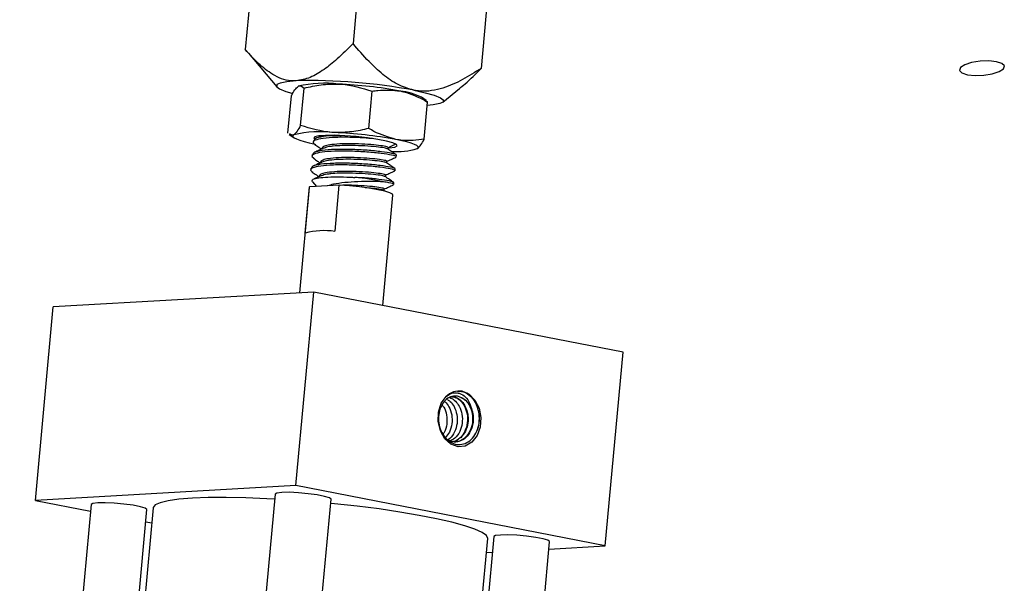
# Model space of a CAD drawing. Header units: inches. Extents: x 0.1 to 43.9, y 0.1 to 33.9.
# Tile 30 of 48: x 26.484 to 27.583, y 10.629 to 11.259. Entities that reach past the tile are written whole.
import ezdxf

# ---------------------------------------------------------------- set-up
doc = ezdxf.new("R2010")
doc.units = ezdxf.units.IN
doc.header["$MEASUREMENT"] = 0

msp = doc.modelspace()

# ---------------------------------------------------------------- linework, layer by layer
at = {"color": 7, "linetype": 'Continuous', "lineweight": 25}
for p, q in [((26.8823, 11.5188), (26.8559, 11.2321)), ((27.0249, 11.4889), (26.9988, 11.2043)), ((26.7551, 11.4372), (26.7356, 11.2253)), ((26.7356, 11.2253), (26.7399, 11.2205)), ((26.7391, 11.2211), (26.7709, 11.1835)), ((26.7974, 11.1406), (26.8013, 11.1822)), ((26.8735, 11.1371), (26.8773, 11.1788)), ((26.9562, 11.1665), (26.9747, 11.1817)), ((26.7833, 11.132), (26.7871, 11.1737)), ((26.9374, 11.1684), (26.9322, 11.172)), ((26.9353, 11.1251), (26.9391, 11.1667)), ((26.9391, 11.1667), (26.9372, 11.1682)), ((26.7847, 11.1305), (26.7902, 11.1268)), ((26.8118, 11.1237), (26.8116, 11.1217)), ((26.8212, 11.115), (26.8211, 11.1142)), ((26.8103, 11.1082), (26.8102, 11.1063)), ((26.8197, 11.0996), (26.8197, 11.0988)), ((26.9042, 11.1054), (26.9044, 11.1074)), ((26.8089, 11.0928), (26.8087, 11.0908)), ((26.9028, 11.09), (26.903, 11.0919)), ((26.8107, 11.0776), (26.8152, 11.0723)), ((26.8183, 11.0841), (26.8182, 11.0834)), ((26.9014, 11.0746), (26.9016, 11.0765)), ((26.807, 11.0713), (26.7961, 10.9536)), ((26.8025, 11.0204), (26.8073, 11.0719)), ((26.8073, 11.0719), (26.807, 11.0713)), ((26.8405, 11.0738), (26.8073, 11.0719)), ((26.8358, 11.0223), (26.8405, 11.0738)), ((26.8924, 11.0666), (26.8904, 11.068)), ((26.889, 10.9395), (26.9003, 11.0627)), ((26.8121, 10.9545), (26.5214, 10.938)), ((26.7922, 10.7383), (26.8121, 10.9545)), ((27.1573, 10.8872), (26.8121, 10.9545)), ((26.5016, 10.7218), (26.5214, 10.938)), ((27.1374, 10.6711), (27.1573, 10.8872)), ((26.7922, 10.7383), (26.5016, 10.7218)), ((27.1374, 10.6711), (26.7922, 10.7383)), ((26.7691, 10.7289), (26.6529, 9.4631)), ((26.5637, 10.7172), (26.4499, 9.4782)), ((26.5016, 10.7218), (26.563, 10.7098)), ((26.715, 9.4566), (26.8314, 10.7232)), ((26.5105, 9.455), (26.6259, 10.7115)), ((26.6328, 10.7136), (26.5172, 9.4554)), ((26.6246, 10.6978), (26.6312, 10.6966)), ((27.0131, 10.6814), (26.8973, 9.4211)), ((26.8908, 9.4224), (27.0062, 10.6793)), ((26.959, 9.4091), (27.0753, 10.6756)), ((27.0745, 10.6675), (27.1374, 10.6711)), ((27.0047, 10.6635), (27.0115, 10.6639))]:
    msp.add_line(p, q, dxfattribs=at)
at = {"color": 7, "linetype": 'Continuous', "lineweight": 25, "flags": 128}
for points in [[(27.5416, 11.1972), (27.5502, 11.1963), (27.5599, 11.1967), (27.5693, 11.1982), (27.5769, 11.2007), (27.5817, 11.2038), (27.5828, 11.207), (27.5801, 11.2097), (27.574, 11.2117), (27.5654, 11.2126), (27.5557, 11.2122), (27.5463, 11.2107), (27.5387, 11.2082), (27.5339, 11.2051), (27.5328, 11.202), (27.5355, 11.1992), (27.5416, 11.1972)], [(26.7923, 11.1903), (26.7819, 11.1894), (26.7747, 11.1879), (26.7709, 11.1861), (26.7707, 11.1838), (26.774, 11.1813), (26.7808, 11.1786), (26.7875, 11.1766)], [(26.9238, 11.1798), (26.9366, 11.177), (26.9466, 11.1742), (26.9534, 11.1715), (26.9567, 11.169), (26.9565, 11.1667), (26.9527, 11.1649), (26.9454, 11.1634), (26.9388, 11.1627)], [(26.7898, 11.1301), (26.7888, 11.1291), (26.7889, 11.1279), (26.7903, 11.1267), (26.7929, 11.1254), (26.7965, 11.124), (26.8013, 11.1226), (26.807, 11.1212), (26.8136, 11.1198)], [(26.895, 11.1154), (26.8964, 11.1155), (26.9024, 11.1164), (26.9052, 11.1177), (26.9046, 11.1193), (26.9005, 11.1211), (26.8934, 11.1231), (26.8836, 11.125), (26.8721, 11.1267), (26.8595, 11.1281), (26.8469, 11.129), (26.8351, 11.1295), (26.8251, 11.1294), (26.8176, 11.1288), (26.8132, 11.1277), (26.8121, 11.1263), (26.8132, 11.1252)], [(26.9276, 11.1146), (26.9287, 11.1156), (26.9285, 11.1168), (26.9271, 11.118), (26.9246, 11.1194), (26.9209, 11.1207), (26.9161, 11.1221), (26.9104, 11.1235), (26.9038, 11.1249)], [(26.9003, 11.0627), (26.8999, 11.0636), (26.897, 11.0652), (26.8915, 11.067), (26.8837, 11.0687), (26.8741, 11.0704), (26.8632, 11.0718), (26.8518, 11.073), (26.8405, 11.0738)], [(26.8906, 11.0679), (26.8907, 11.0687), (26.8908, 11.0697)], [(26.9776, 10.8436), (26.9854, 10.8403), (26.992, 10.8337), (26.9966, 10.8247), (26.9987, 10.8142), (26.9979, 10.8036), (26.9944, 10.7941), (26.9886, 10.7868), (26.9812, 10.7825), (26.9731, 10.7817), (26.9651, 10.7846), (26.9583, 10.7907), (26.9534, 10.7995), (26.951, 10.8098), (26.9513, 10.8204), (26.9544, 10.8302), (26.9599, 10.8379)], [(26.7686, 10.7233), (26.7599, 10.7237), (26.7364, 10.7247), (26.7144, 10.7251), (26.6944, 10.7249), (26.6767, 10.7243), (26.6616, 10.7231), (26.6495, 10.7214), (26.6406, 10.7192), (26.635, 10.7167), (26.6328, 10.7137), (26.6328, 10.7136)], [(26.8314, 10.7232), (26.8314, 10.7232), (26.8295, 10.7247), (26.8241, 10.7263), (26.8158, 10.7279), (26.8057, 10.7293), (26.7949, 10.7303), (26.7847, 10.7308), (26.7764, 10.7307), (26.771, 10.73), (26.7691, 10.7289)], [(26.6259, 10.7115), (26.6259, 10.7115), (26.624, 10.713), (26.6187, 10.7147), (26.6104, 10.7163), (26.6002, 10.7177), (26.5894, 10.7187), (26.5793, 10.7191), (26.571, 10.719), (26.5656, 10.7183), (26.5637, 10.7172)], [(27.0062, 10.6793), (27.0049, 10.6824), (27.0001, 10.686), (26.992, 10.6897), (26.9806, 10.6935), (26.9663, 10.6974), (26.9492, 10.7013), (26.9297, 10.7051), (26.9082, 10.7088), (26.885, 10.7122), (26.8606, 10.7153), (26.8354, 10.718), (26.8309, 10.7185)], [(27.0753, 10.6756), (27.0753, 10.6757), (27.0734, 10.6772), (27.068, 10.6788), (27.0598, 10.6804), (27.0496, 10.6818), (27.0388, 10.6828), (27.0287, 10.6832), (27.0204, 10.6831), (27.0149, 10.6825), (27.0131, 10.6814)]]:
    msp.add_lwpolyline(points, dxfattribs=at)
at = {"color": 7, "linetype": 'Continuous', "lineweight": 25}
for centre, radius, start, end in [((26.8086, 10.5661), 0.6245, 79.37, 91.5015), ((26.8245, 11.0581), 0.1296, 83.2027, 103.2861), ((26.8178, 10.6809), 0.5063, 79.651, 87.5082), ((26.9, 11.1066), 0.0729, 63.7319, 83.0649), ((26.8195, 11.004), 0.1295, 83.2015, 103.2873), ((26.8129, 10.6267), 0.5064, 79.6525, 87.5075), ((26.9051, 11.1918), 0.0804, 265.6062, 286.2691), ((26.8341, 10.8193), 0.2643, 77.8166, 84.8238), ((26.8237, 10.9403), 0.0828, 81.6478, 104.8409), ((26.9741, 10.8243), 0.0196, 79.8194, 136.3431)]:
    msp.add_arc(centre, radius, start, end, dxfattribs=at)
for points, knots in [([(26.8559, 11.2321), (26.8501, 11.2262), (26.8395, 11.2155), (26.8236, 11.2026), (26.8081, 11.1931), (26.7976, 11.1912), (26.7923, 11.1903)], [0, 0, 0, 0, 0.294302, 0.526317, 0.762373, 1, 1, 1, 1]), ([(26.9238, 11.1798), (26.9177, 11.1817), (26.9055, 11.1853), (26.8889, 11.1973), (26.8723, 11.2128), (26.8618, 11.2252), (26.8559, 11.2321)], [0, 0, 0, 0, 0.237622, 0.4689075, 0.7056963, 1, 1, 1, 1]), ([(26.7923, 11.1903), (26.7903, 11.1903), (26.7812, 11.1902), (26.7667, 11.1962), (26.7501, 11.2094), (26.7405, 11.2199), (26.7356, 11.2253)], [0, 0, 0, 0, 0.0893606, 0.4148424, 0.7051779, 1, 1, 1, 1]), ([(26.9988, 11.2043), (26.992, 11.1999), (26.9783, 11.1912), (26.9558, 11.1811), (26.937, 11.1778), (26.9262, 11.1794), (26.9238, 11.1798)], [0, 0, 0, 0, 0.291058, 0.585156, 0.910639, 1, 1, 1, 1]), ([(26.9743, 11.1816), (26.9765, 11.1834), (26.985, 11.19), (26.9929, 11.1982), (26.9988, 11.2043)], [0, 0, 0, 0, 0.265948, 1, 1, 1, 1]), ([(26.8013, 11.1822), (26.8076, 11.1837), (26.8204, 11.1866), (26.8333, 11.1867), (26.8398, 11.1867)], [0, 0, 0, 0, 0.495455, 1, 1, 1, 1]), ([(26.8398, 11.1867), (26.8407, 11.1867), (26.8536, 11.186), (26.8659, 11.1823), (26.8773, 11.1788)], [0, 0, 0, 0, 0.070225, 1, 1, 1, 1]), ([(26.7871, 11.1737), (26.7884, 11.1761), (26.791, 11.181), (26.7935, 11.1831), (26.7947, 11.1842)], [0, 0, 0, 0, 0.495467, 1, 1, 1, 1]), ([(26.7947, 11.1842), (26.7949, 11.1843), (26.7973, 11.1856), (26.7993, 11.1839), (26.8013, 11.1822)], [0, 0, 0, 0, 0.070225, 1, 1, 1, 1]), ([(26.8773, 11.1788), (26.8794, 11.1791), (26.8898, 11.1808), (26.9003, 11.1798), (26.9088, 11.179)], [0, 0, 0, 0, 0.200396, 1, 1, 1, 1]), ([(26.9088, 11.179), (26.9111, 11.1784), (26.9216, 11.1761), (26.9314, 11.1708), (26.9391, 11.1667)], [0, 0, 0, 0, 0.22353, 1, 1, 1, 1]), ([(26.7974, 11.1406), (26.7961, 11.1382), (26.7935, 11.1333), (26.791, 11.1312), (26.7898, 11.1301)], [0, 0, 0, 0, 0.495455, 1, 1, 1, 1]), ([(26.8349, 11.1327), (26.834, 11.1327), (26.8212, 11.1334), (26.8089, 11.1371), (26.7974, 11.1406)], [0, 0, 0, 0, 0.070224, 1, 1, 1, 1]), ([(26.8735, 11.1371), (26.8671, 11.1357), (26.8544, 11.1328), (26.8414, 11.1327), (26.8349, 11.1327)], [0, 0, 0, 0, 0.495467, 1, 1, 1, 1]), ([(26.9038, 11.1249), (26.8955, 11.1273), (26.8851, 11.1304), (26.8754, 11.136), (26.8735, 11.1371)], [0, 0, 0, 0, 0.799601, 1, 1, 1, 1]), ([(26.7898, 11.1301), (26.7896, 11.13), (26.7879, 11.129), (26.7865, 11.1302), (26.7852, 11.1313)], [0, 0, 0, 0, 0.101032, 1, 1, 1, 1]), ([(26.8778, 11.1258), (26.8761, 11.1259), (26.8693, 11.1267), (26.8544, 11.1273), (26.8365, 11.1274), (26.8217, 11.1263), (26.8129, 11.1241), (26.8102, 11.1216), (26.8131, 11.1198), (26.814, 11.1193)], [0, 0, 0, 0, 0.053819, 0.227326, 0.400834, 0.57434, 0.747852, 0.921354, 1, 1, 1, 1]), ([(26.8427, 11.1291), (26.8408, 11.1291), (26.833, 11.1292), (26.8222, 11.1281), (26.8131, 11.1263), (26.8126, 11.1244), (26.8124, 11.1236)], [0, 0, 0, 0, 0.1013834, 0.4275731, 0.7537708, 1, 1, 1, 1]), ([(26.8213, 11.1291), (26.8207, 11.1289), (26.8185, 11.1279), (26.8161, 11.1268), (26.8144, 11.126)], [0, 0, 0, 0, 0.245869, 1, 1, 1, 1]), ([(26.9353, 11.1251), (26.9272, 11.1241), (26.9167, 11.1228), (26.9062, 11.1245), (26.9038, 11.1249)], [0, 0, 0, 0, 0.77647, 1, 1, 1, 1]), ([(26.9276, 11.1146), (26.9278, 11.1147), (26.9302, 11.1162), (26.9329, 11.1208), (26.9353, 11.1251)], [0, 0, 0, 0, 0.070213, 1, 1, 1, 1]), ([(26.9036, 11.1055), (26.9038, 11.1056), (26.9048, 11.106), (26.8996, 11.1074), (26.8883, 11.1093), (26.8717, 11.1109), (26.8531, 11.1119), (26.8351, 11.1119), (26.8203, 11.1108), (26.8115, 11.1086), (26.8088, 11.1062), (26.8117, 11.1044), (26.8126, 11.1038)], [0, 0, 0, 0, 0.0281807, 0.1431443, 0.2581086, 0.373073, 0.488037, 0.6030015, 0.7179649, 0.8329277, 0.9478922, 1, 1, 1, 1]), ([(26.9037, 11.1074), (26.904, 11.1075), (26.905, 11.1079), (26.8998, 11.1094), (26.8885, 11.1112), (26.8719, 11.1129), (26.8533, 11.1138), (26.8352, 11.1139), (26.8207, 11.1127), (26.8117, 11.1108), (26.8112, 11.1089), (26.811, 11.1081)], [0, 0, 0, 0, 0.0306407, 0.1556402, 0.2806405, 0.4056408, 0.5306408, 0.6556413, 0.7806406, 0.9056391, 1, 1, 1, 1]), ([(26.8234, 11.1153), (26.8217, 11.1145), (26.8182, 11.1129), (26.8147, 11.1114), (26.813, 11.1106)], [0, 0, 0, 0, 0.499763, 1, 1, 1, 1]), ([(26.8131, 11.1194), (26.8147, 11.1183), (26.8172, 11.1165), (26.8198, 11.1148), (26.8207, 11.1141)], [0, 0, 0, 0, 0.619508, 1, 1, 1, 1]), ([(26.8945, 11.1161), (26.8947, 11.1161), (26.8955, 11.1164), (26.8914, 11.1173), (26.8825, 11.1186), (26.8695, 11.1196), (26.8549, 11.1202), (26.8407, 11.12), (26.8299, 11.119), (26.8235, 11.1174), (26.8212, 11.116), (26.8213, 11.1151), (26.8213, 11.115)], [0, 0, 0, 0, 0.030164, 0.155111, 0.280061, 0.40501, 0.52996, 0.654909, 0.779861, 0.879275, 0.979955, 1, 1, 1, 1]), ([(26.8946, 11.1143), (26.8937, 11.1147), (26.8917, 11.1154), (26.8822, 11.1167), (26.8693, 11.1177), (26.8557, 11.1182), (26.8434, 11.1181), (26.8351, 11.1176), (26.8279, 11.1167), (26.8253, 11.1158), (26.8236, 11.1152)], [0, 0, 0, 0, 0.143871, 0.289233, 0.434595, 0.579958, 0.695616, 0.812744, 0.871537, 1, 1, 1, 1]), ([(26.9041, 11.1078), (26.9025, 11.1089), (26.8994, 11.111), (26.8962, 11.1132), (26.8947, 11.1143)], [0, 0, 0, 0, 0.500276, 1, 1, 1, 1]), ([(26.8948, 11.1142), (26.8949, 11.1145), (26.8949, 11.1151), (26.895, 11.1157), (26.895, 11.116)], [0, 0, 0, 0, 0.470571, 1, 1, 1, 1]), ([(26.895, 11.1159), (26.8966, 11.1166), (26.8994, 11.1179), (26.9022, 11.1191), (26.9034, 11.1197)], [0, 0, 0, 0, 0.5876019, 1, 1, 1, 1]), ([(26.9023, 11.092), (26.9025, 11.0921), (26.9036, 11.0925), (26.8984, 11.0939), (26.8871, 11.0958), (26.8705, 11.0974), (26.8519, 11.0984), (26.8338, 11.0984), (26.8193, 11.0973), (26.8103, 11.0954), (26.8098, 11.0935), (26.8096, 11.0927)], [0, 0, 0, 0, 0.03064, 0.155641, 0.280641, 0.40564, 0.53064, 0.655641, 0.780639, 0.905642, 1, 1, 1, 1]), ([(26.822, 11.0998), (26.8202, 11.0991), (26.8168, 11.0975), (26.8133, 11.0959), (26.8116, 11.0952)], [0, 0, 0, 0, 0.499754, 1, 1, 1, 1]), ([(26.8117, 11.1039), (26.8133, 11.1028), (26.8158, 11.1011), (26.8184, 11.0993), (26.8193, 11.0986)], [0, 0, 0, 0, 0.61952, 1, 1, 1, 1]), ([(26.8931, 11.1006), (26.8932, 11.1007), (26.8941, 11.1009), (26.8899, 11.1019), (26.8811, 11.1031), (26.8681, 11.1042), (26.8534, 11.1048), (26.8393, 11.1046), (26.8285, 11.1036), (26.822, 11.102), (26.8198, 11.1006), (26.8198, 11.0997), (26.8198, 11.0995)], [0, 0, 0, 0, 0.03016, 0.15511, 0.280059, 0.405009, 0.529957, 0.65491, 0.779857, 0.879275, 0.979956, 1, 1, 1, 1]), ([(26.8932, 11.0989), (26.8922, 11.0992), (26.8903, 11.0999), (26.8807, 11.1012), (26.8679, 11.1023), (26.8543, 11.1028), (26.842, 11.1027), (26.8337, 11.1021), (26.8265, 11.1013), (26.8239, 11.1004), (26.8221, 11.0998)], [0, 0, 0, 0, 0.143868, 0.28923, 0.434592, 0.579952, 0.69561, 0.812738, 0.871531, 1, 1, 1, 1]), ([(26.9026, 11.0924), (26.9011, 11.0935), (26.898, 11.0956), (26.8948, 11.0978), (26.8932, 11.0989)], [0, 0, 0, 0, 0.500263, 1, 1, 1, 1]), ([(26.8934, 11.0987), (26.8935, 11.099), (26.8935, 11.0996), (26.8936, 11.1002), (26.8936, 11.1006)], [0, 0, 0, 0, 0.470673, 1, 1, 1, 1]), ([(26.8936, 11.1005), (26.8952, 11.1012), (26.8986, 11.1027), (26.902, 11.1042), (26.9037, 11.105)], [0, 0, 0, 0, 0.486046, 1, 1, 1, 1]), ([(26.9022, 11.0901), (26.9024, 11.0901), (26.9034, 11.0906), (26.8982, 11.092), (26.8869, 11.0939), (26.8703, 11.0955), (26.8517, 11.0965), (26.8336, 11.0965), (26.8189, 11.0954), (26.8101, 11.0932), (26.8074, 11.0907), (26.8102, 11.089), (26.8111, 11.0884)], [0, 0, 0, 0, 0.028178, 0.143143, 0.258107, 0.373072, 0.488036, 0.603, 0.717963, 0.832926, 0.947891, 1, 1, 1, 1]), ([(26.8103, 11.0885), (26.8119, 11.0874), (26.8144, 11.0856), (26.8169, 11.0839), (26.8179, 11.0832)], [0, 0, 0, 0, 0.619508, 1, 1, 1, 1]), ([(26.8917, 11.0852), (26.8918, 11.0852), (26.8926, 11.0855), (26.8885, 11.0864), (26.8797, 11.0877), (26.8666, 11.0888), (26.852, 11.0893), (26.8379, 11.0891), (26.8271, 11.0881), (26.8206, 11.0866), (26.8183, 11.0851), (26.8184, 11.0842), (26.8184, 11.0841)], [0, 0, 0, 0, 0.030164, 0.155114, 0.280063, 0.405012, 0.529963, 0.654911, 0.779862, 0.879276, 0.979956, 1, 1, 1, 1]), ([(26.8922, 11.085), (26.8938, 11.0858), (26.8972, 11.0873), (26.9005, 11.0888), (26.9023, 11.0896)], [0, 0, 0, 0, 0.486058, 1, 1, 1, 1]), ([(26.8108, 11.0776), (26.8105, 11.0784), (26.8099, 11.08), (26.8151, 11.0818), (26.8245, 11.0829), (26.8376, 11.0833), (26.8494, 11.083), (26.8562, 11.0826), (26.8579, 11.0825)], [0, 0, 0, 0, 0.173831, 0.361962, 0.550799, 0.742183, 0.936276, 1, 1, 1, 1]), ([(26.8205, 11.0844), (26.8188, 11.0836), (26.8162, 11.0824), (26.8136, 11.0813), (26.8127, 11.0809)], [0, 0, 0, 0, 0.663641, 1, 1, 1, 1]), ([(26.8918, 11.0834), (26.8908, 11.0838), (26.8889, 11.0845), (26.8793, 11.0858), (26.8665, 11.0868), (26.8528, 11.0873), (26.8405, 11.0873), (26.8323, 11.0867), (26.8251, 11.0858), (26.8225, 11.0849), (26.8207, 11.0843)], [0, 0, 0, 0, 0.1438707, 0.2892324, 0.4345944, 0.5799577, 0.6956161, 0.8127436, 0.8715309, 1, 1, 1, 1]), ([(26.8899, 11.0776), (26.8856, 11.0778), (26.8772, 11.0781), (26.8616, 11.0777), (26.8467, 11.0768), (26.8347, 11.0752), (26.8297, 11.0737), (26.8277, 11.073)], [0, 0, 0, 0, 0.223147, 0.444152, 0.654715, 0.859913, 1, 1, 1, 1]), ([(26.9009, 11.0765), (26.9011, 11.0766), (26.9022, 11.0771), (26.8969, 11.0785), (26.8856, 11.0803), (26.8713, 11.0818), (26.8616, 11.0823), (26.8579, 11.0825)], [0, 0, 0, 0, 0.063747, 0.323804, 0.583863, 0.843923, 1, 1, 1, 1]), ([(26.9007, 11.0746), (26.9009, 11.0747), (26.902, 11.0751), (26.8978, 11.0763), (26.892, 11.0773), (26.8899, 11.0776)], [0, 0, 0, 0, 0.132834, 0.674752, 1, 1, 1, 1]), ([(26.9012, 11.0769), (26.8997, 11.078), (26.8965, 11.0802), (26.8934, 11.0823), (26.8918, 11.0834)], [0, 0, 0, 0, 0.500276, 1, 1, 1, 1]), ([(26.892, 11.0833), (26.892, 11.0836), (26.8921, 11.0842), (26.8921, 11.0848), (26.8922, 11.0851)], [0, 0, 0, 0, 0.4704085, 1, 1, 1, 1]), ([(26.8902, 11.0697), (26.8904, 11.0698), (26.8912, 11.07), (26.8871, 11.071), (26.8782, 11.0722), (26.8653, 11.0733), (26.8524, 11.0739), (26.8451, 11.0737), (26.8423, 11.0736)], [0, 0, 0, 0, 0.049794, 0.256085, 0.462376, 0.668667, 0.874955, 1, 1, 1, 1]), ([(26.8904, 11.068), (26.8894, 11.0683), (26.8874, 11.069), (26.8793, 11.0702), (26.8721, 11.0707), (26.8694, 11.0709)], [0, 0, 0, 0, 0.376996, 0.757907, 1, 1, 1, 1]), ([(26.8907, 11.0696), (26.8924, 11.0703), (26.8958, 11.0718), (26.8991, 11.0733), (26.9009, 11.0741)], [0, 0, 0, 0, 0.4860558, 1, 1, 1, 1]), ([(26.9764, 10.8368), (26.9746, 10.8374), (26.9708, 10.8388), (26.9646, 10.8378), (26.9588, 10.834), (26.9542, 10.8278), (26.9515, 10.8197), (26.951, 10.8107), (26.9529, 10.8016), (26.9569, 10.7936), (26.9628, 10.7875), (26.9699, 10.7841), (26.9775, 10.7839), (26.9848, 10.7868), (26.9909, 10.7927), (26.9953, 10.8009), (26.9972, 10.8106), (26.9967, 10.8208), (26.9936, 10.8302), (26.9882, 10.8379), (26.9825, 10.8422), (26.9788, 10.8433), (26.9776, 10.8436)], [0, 0, 0, 0, 0.039494, 0.086632, 0.134535, 0.182422, 0.23163, 0.28082, 0.330864, 0.381372, 0.432241, 0.484059, 0.535842, 0.588892, 0.642003, 0.695871, 0.750296, 0.804996, 0.860727, 0.91643, 0.973311, 1, 1, 1, 1]), ([(26.9599, 10.8379), (26.962, 10.8393), (26.9662, 10.8421), (26.9734, 10.8422), (26.98, 10.839), (26.9854, 10.8329), (26.9872, 10.8271), (26.9881, 10.8243)], [0, 0, 0, 0, 0.204637, 0.40927, 0.614148, 0.807125, 1, 1, 1, 1]), ([(26.9641, 10.8364), (26.9643, 10.8363), (26.9665, 10.8357), (26.9703, 10.8328), (26.975, 10.8268), (26.9779, 10.8181), (26.9782, 10.8079), (26.9754, 10.7984), (26.9703, 10.791), (26.9657, 10.7887), (26.9636, 10.7877)], [0, 0, 0, 0, 0.018089, 0.1407295, 0.2618347, 0.4140449, 0.5662474, 0.7184582, 0.8706684, 1, 1, 1, 1]), ([(26.9642, 10.8372), (26.9654, 10.8374), (26.9676, 10.8377), (26.9716, 10.8362), (26.9761, 10.8333), (26.9807, 10.8271), (26.9837, 10.8185), (26.9839, 10.8083), (26.9811, 10.7986), (26.9757, 10.7912), (26.9696, 10.7871), (26.9655, 10.7871), (26.9642, 10.7872)], [0, 0, 0, 0, 0.060885, 0.111424, 0.212103, 0.311519, 0.436472, 0.561425, 0.686371, 0.811323, 0.936271, 1, 1, 1, 1]), ([(26.965, 10.8372), (26.9662, 10.8374), (26.9697, 10.8379), (26.9756, 10.8345), (26.9801, 10.8291), (26.9829, 10.8228), (26.9845, 10.8164), (26.9844, 10.8077), (26.9819, 10.7986), (26.978, 10.794), (26.9761, 10.7917)], [0, 0, 0, 0, 0.074146, 0.228305, 0.382459, 0.444812, 0.56902, 0.69168, 0.845842, 1, 1, 1, 1]), ([(26.9764, 10.8368), (26.9782, 10.8357), (26.9818, 10.8337), (26.9864, 10.8274), (26.9894, 10.8188), (26.9896, 10.8086), (26.9869, 10.799), (26.9814, 10.7916), (26.9753, 10.7874), (26.9713, 10.7875), (26.9699, 10.7875)], [0, 0, 0, 0, 0.113303, 0.225187, 0.365808, 0.50643, 0.647043, 0.787664, 0.928279, 1, 1, 1, 1]), ([(26.9725, 10.8433), (26.9739, 10.8435), (26.9784, 10.8441), (26.9857, 10.84), (26.9927, 10.8318), (26.9966, 10.8204), (26.9972, 10.8088), (26.995, 10.8022), (26.994, 10.7994)], [0, 0, 0, 0, 0.093577, 0.284557, 0.475536, 0.666514, 0.857494, 1, 1, 1, 1]), ([(26.9881, 10.8243), (26.9878, 10.8249), (26.9869, 10.8268), (26.9852, 10.8296), (26.9827, 10.8326), (26.9798, 10.8351), (26.9775, 10.8362), (26.9764, 10.8368)], [0, 0, 0, 0, 0.111901, 0.323601, 0.535313, 0.763761, 1, 1, 1, 1]), ([(26.9553, 10.8285), (26.9559, 10.8277), (26.9584, 10.8247), (26.9607, 10.8171), (26.9609, 10.8071), (26.959, 10.7989), (26.9563, 10.7956), (26.9555, 10.7946)], [0, 0, 0, 0, 0.095109, 0.358909, 0.622722, 0.886535, 1, 1, 1, 1]), ([(26.9587, 10.8319), (26.9602, 10.8302), (26.9636, 10.8262), (26.9665, 10.8174), (26.9667, 10.8074), (26.9642, 10.7981), (26.9607, 10.7939), (26.9591, 10.792)], [0, 0, 0, 0, 0.172209, 0.388652, 0.605084, 0.821528, 1, 1, 1, 1]), ([(26.9613, 10.8343), (26.9624, 10.8337), (26.9653, 10.832), (26.9692, 10.8263), (26.9722, 10.8179), (26.9725, 10.8076), (26.9696, 10.7982), (26.9656, 10.7918), (26.9624, 10.7901), (26.9617, 10.7897)], [0, 0, 0, 0, 0.084883, 0.227314, 0.406327, 0.585331, 0.764344, 0.943349, 1, 1, 1, 1]), ([(26.9881, 10.8243), (26.9888, 10.8218), (26.9903, 10.8168), (26.9901, 10.808), (26.9876, 10.7991), (26.9821, 10.7915), (26.9748, 10.7872), (26.9674, 10.7864), (26.9631, 10.7887), (26.9614, 10.7896)], [0, 0, 0, 0, 0.127888, 0.254189, 0.412909, 0.571638, 0.73036, 0.889086, 1, 1, 1, 1])]:
    msp.add_open_spline(points, degree=3, knots=knots, dxfattribs=at)

doc.saveas('drawing.dxf')
